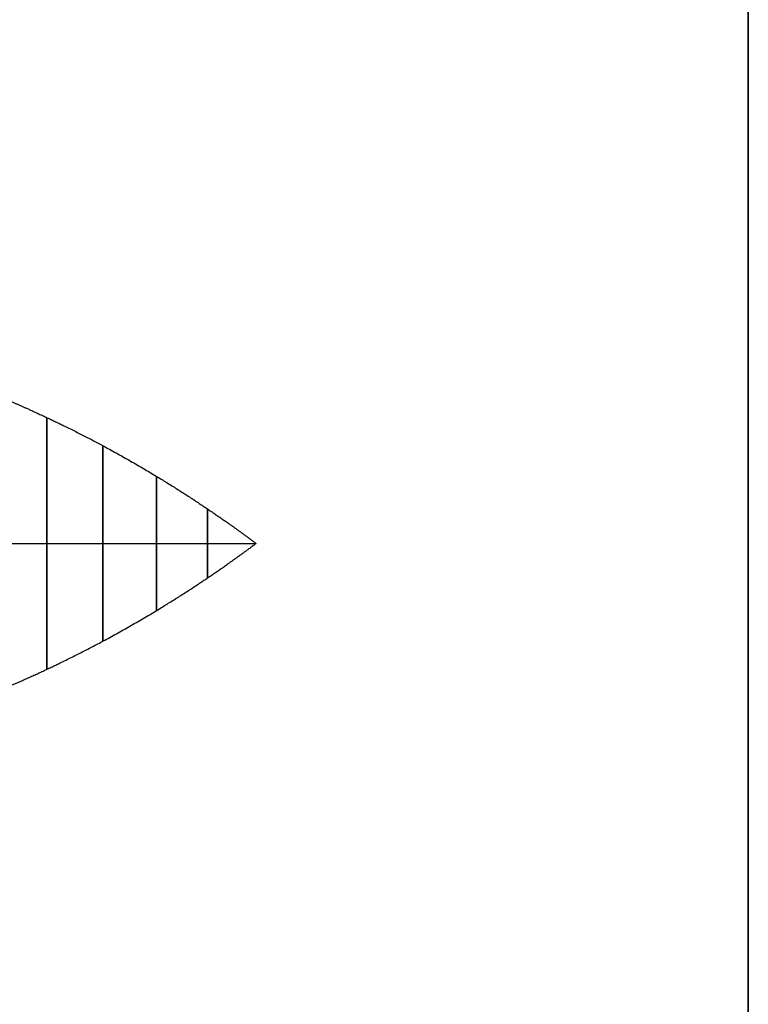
# Model space of a CAD drawing. Header units: millimetres. Extents: x -2170 to -1370, y -2706 to -2419.
# Tile 33 of 41: x -1375.55 to -1369.63, y -2470.73 to -2462.72. Entities that reach past the tile are written whole.
import ezdxf

# ---------------------------------------------------------------- set-up
doc = ezdxf.new("R2010")
doc.units = ezdxf.units.MM
doc.layers.add('Layer 01', color=7, linetype='Continuous', true_color=0x000000)

# ---------------------------------------------------------------- blocks, each defined once
blk = doc.blocks.new('Cabinet hook mounting Screw v2')
at = {"layer": 'Layer 01', "color": 253, "true_color": 0xa0a0a0}
for points, knots in [([(0, 1.2781, 2.2932), (0, 1.2692, 2.2705), (0, 1.221, 2.1488), (0, 1.131, 1.9314), (0, 0.9931, 1.625), (0, 0.799, 1.2395), (0, 0.5508, 0.8054), (0, 0.3385, 0.4739), (0, 0.172, 0.2338), (0, 0.0579, 0.0773), (0, 0)], [-0.5229121, -0.5229121, -0.5229121, -0.5229121, -0.5229121, -0.5229121, -0.5, -0.4, -0.3, -0.2, -0.1, 0, 0, 0, 0, 0, 0]), ([(-1.1956, 0, 2.0895), (-1.1626, 0, 2.0103), (-1.0874, 0, 1.8355), (-0.9655, 0, 1.5704), (-0.7897, 0, 1.2234), (-0.5508, 0, 0.8054), (-0.3385, 0, 0.4739), (-0.172, 0, 0.2338), (-0.0579, 0, 0.0773), (0, 0)], [-0.4814509, -0.4814509, -0.4814509, -0.4814509, -0.4814509, -0.4814509, -0.4, -0.3, -0.2, -0.1, 0, 0, 0, 0, 0, 0]), ([(1.2495, 0, 2.2212), (1.2462, 0, 2.213), (1.2033, 0, 2.1063), (1.1185, 0, 1.9038), (0.9864, 0, 1.6117), (0.799, 0, 1.2395), (0.5508, 0, 0.8054), (0.3385, 0, 0.4739), (0.172, 0, 0.2338), (0.0579, 0, 0.0773), (0, 0)], [-0.5083408, -0.5083408, -0.5083408, -0.5083408, -0.5083408, -0.5083408, -0.5, -0.4, -0.3, -0.2, -0.1, 0, 0, 0, 0, 0, 0]), ([(0, -1.2227, 2.1551), (0, -1.1847, 2.0622), (0, -1.1047, 1.8735), (0, -0.9779, 1.5948), (0, -0.7964, 1.2351), (0, -0.5508, 0.8054), (0, -0.3385, 0.4739), (0, -0.172, 0.2338), (0, -0.0579, 0.0773), (0, 0)], [-0.4948803, -0.4948803, -0.4948803, -0.4948803, -0.4948803, -0.4948803, -0.4, -0.3, -0.2, -0.1, 0, 0, 0, 0, 0, 0])]:
    blk.add_open_spline(points, degree=5, knots=knots, dxfattribs=at)
for points in [[(-1.0235, 0, 1.7011), (-1.0235, 1.0235, 1.7011), (0, 1.0235, 1.7011), (1.0235, 1.0235, 1.7011), (1.0235, 0, 1.7011), (1.0235, -1.0235, 1.7011), (0, -1.0235, 1.7011), (-1.0235, -1.0235, 1.7011), (-1.0235, 0, 1.7011)], [(-0.7943, 0, 1.2449), (-0.7943, 0.7943, 1.2449), (0, 0.7943, 1.2449), (0.7943, 0.7943, 1.2449), (0.7943, 0, 1.2449), (0.7943, -0.7943, 1.2449), (0, -0.7943, 1.2449), (-0.7943, -0.7943, 1.2449), (-0.7943, 0, 1.2449)], [(-0.5465, 0, 0.8103), (-0.5465, 0.5465, 0.8103), (0, 0.5465, 0.8103), (0.5465, 0.5465, 0.8103), (0.5465, 0, 0.8103), (0.5465, -0.5465, 0.8103), (0, -0.5465, 0.8103), (-0.5465, -0.5465, 0.8103), (-0.5465, 0, 0.8103)], [(-0.2814, 0, 0.3957), (-0.2814, 0.2814, 0.3957), (0, 0.2814, 0.3957), (0.2814, 0.2814, 0.3957), (0.2814, 0, 0.3957), (0.2814, -0.2814, 0.3957), (0, -0.2814, 0.3957), (-0.2814, -0.2814, 0.3957), (-0.2814, 0, 0.3957)]]:
    blk.add_rational_spline(points, [1, 0.707106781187, 1, 0.707106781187, 1, 0.707106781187, 1, 0.707106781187, 1], degree=2, knots=[0, 0, 0, 1.570796, 1.570796, 3.141593, 3.141593, 4.712389, 4.712389, 6.283185, 6.283185, 6.283185], dxfattribs=at)
blk = doc.blocks.new('Cabinet Bottom Panel v2')
at = {"layer": 'Layer 01', "color": 253, "true_color": 0xa0a0a0}
blk.add_line((400, -135, 8), (400, 135, 8), dxfattribs=at)
for points in [[(400, -135), (400, 0), (400, 135)], [(400, 135, 16), (400, 0, 16), (400, -135, 16)]]:
    blk.add_open_spline(points, degree=2, dxfattribs=at)
blk = doc.blocks.new('Cabinet Top Panel v6')
at = {"layer": 'Layer 01', "color": 253, "true_color": 0xa0a0a0}
blk.add_line((400, -135, 8), (400, 135, 8), dxfattribs=at)
for points in [[(400, -135), (400, 0), (400, 135)], [(400, 135, 16), (400, 0, 16), (400, -135, 16)]]:
    blk.add_open_spline(points, degree=2, dxfattribs=at)

msp = doc.modelspace()

# ---------------------------------------------------------------- linework, layer by layer
at = {"layer": 'Layer 01', "color": 253, "true_color": 0xa0a0a0}
msp.add_line((-1369.6262, -2435.4796, 576), (-1369.6262, -2705.4796, 576), dxfattribs=at)
for points in [[(-1369.6262, -2435.4796, 900), (-1369.6262, -2570.4796, 900), (-1369.6262, -2705.4796, 900)], [(-1369.6262, -2705.4796, 252), (-1369.6262, -2570.4796, 252), (-1369.6262, -2435.4796, 252)]]:
    msp.add_open_spline(points, degree=2, dxfattribs=at)

# ---------------------------------------------------------------- block references
at = {"layer": 'Layer 01'}
for name, p in [('Cabinet Bottom Panel v2', (-1769.6262, -2570.4796, 236)), ('Cabinet Top Panel v6', (-1769.6262, -2570.4796, 900))]:
    msp.add_blockref(name, p, dxfattribs=at)
at = {"layer": 'Layer 01', "extrusion": (-1, 4.13419e-14, 4.86295e-29), "rotation": 360}
msp.add_blockref('Cabinet hook mounting Screw v2', (2466.9796, 652, 1373.6262), dxfattribs=at)
at = {"layer": 'Layer 01', "extrusion": (-1, 4.11199e-14, 4.85857e-29), "rotation": 360}
msp.add_blockref('Cabinet hook mounting Screw v2', (2466.9796, 844, 1373.6262), dxfattribs=at)

doc.saveas('drawing.dxf')
